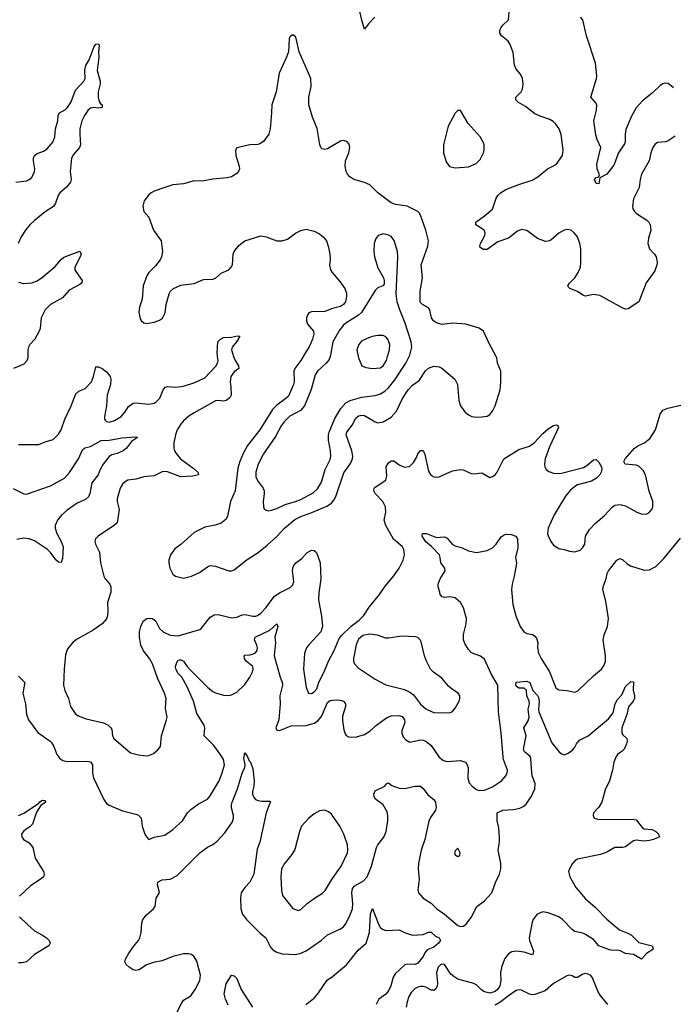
# Model space of a CAD drawing. Header units: inches. Extents: x 1682530 to 1839546, y 640742 to 791647.
# Tile 112 of 256: x 1734918 to 1739829, y 655131 to 662531. Entities that reach past the tile are written whole.
import ezdxf

# ---------------------------------------------------------------- set-up
doc = ezdxf.new("R2010")
doc.units = ezdxf.units.IN
doc.header["$MEASUREMENT"] = 0
doc.layers.add('B7635', color=7, linetype='Continuous')
doc.layers.add('B7636', color=7, linetype='Continuous')

msp = doc.modelspace()

# ---------------------------------------------------------------- linework, layer by layer
at = {"layer": 'B7635', "color": 5}
for points, elevation in [([(1734979.8, 660000), (1734979.8, 659990), (1734972.7, 659967.3), (1734950, 659943.4), (1734872.7, 659910)], 780), ([(1734910, 659338.4), (1735062, 659338), (1735110, 659359.3), (1735170, 659377.1), (1735210, 659415.8), (1735230, 659448.2), (1735257.4, 659530), (1735304.2, 659630), (1735339.8, 659720.2), (1735361.8, 659738.2), (1735410, 659758.6), (1735457.1, 659810), (1735473.3, 659850), (1735490, 659922), (1735510, 659923.1), (1735538.7, 659910), (1735570, 659885.3), (1735598.5, 659850), (1735602.2, 659830), (1735600.6, 659790), (1735576.5, 659710), (1735570.4, 659630), (1735554.4, 659550), (1735554.9, 659530), (1735560.9, 659520.9), (1735570.4, 659510.4), (1735590, 659506.3), (1735630, 659518.3), (1735680.7, 659550), (1735710, 659583), (1735736.2, 659623.8), (1735770, 659648.7), (1735790, 659651.7), (1735890, 659642.2), (1735929.8, 659650.2), (1735942.4, 659657.6), (1735972.3, 659687.7), (1735996.5, 659750), (1736010.6, 659769.4), (1736030, 659775.5), (1736090.1, 659770.1), (1736150, 659775.8), (1736235.6, 659804.4), (1736310, 659839.2), (1736393.1, 659926.9), (1736405.7, 659950), (1736409.7, 659970.3), (1736405.5, 660000)], 780), ([(1736525.8, 660000), (1736533.9, 659973.9), (1736563.7, 659930), (1736566, 659910), (1736530, 659885.1), (1736505.5, 659850), (1736498.7, 659810), (1736505.2, 659770), (1736507.1, 659710), (1736496.9, 659690), (1736470, 659669.1), (1736450, 659663.2), (1736410, 659669.8), (1736390, 659665.8), (1736230, 659576.8), (1736190, 659550.7), (1736150, 659517.1), (1736126.2, 659490), (1736101.3, 659450), (1736088.6, 659410), (1736077.8, 659350), (1736076.5, 659310), (1736082.7, 659290), (1736092.9, 659270), (1736126.3, 659230), (1736230, 659155.3), (1736255.8, 659130), (1736260.7, 659110), (1736219.9, 659100.1), (1736130, 659096.5), (1736030, 659133.8), (1736010, 659136.2), (1735990, 659132.2), (1735930, 659104.3), (1735850, 659095.4), (1735790, 659079.1), (1735730, 659069.6), (1735710, 659058.7), (1735690, 659039.6), (1735673.4, 659010), (1735652, 658930), (1735652, 658910), (1735664.9, 658850), (1735650.2, 658750), (1735630, 658732.1), (1735507.7, 658650), (1735487.7, 658630), (1735483, 658610), (1735488, 658590), (1735517, 658530), (1735525.8, 658450), (1735550.4, 658350), (1735560.4, 658330), (1735594.9, 658290), (1735603.8, 658270), (1735602.4, 658230), (1735578.4, 658150), (1735581.6, 658090), (1735578, 658050), (1735570, 658029.2), (1735537.3, 657990), (1735470, 657942.9), (1735346, 657874), (1735317.3, 657850), (1735278, 657802), (1735262, 657758), (1735251.4, 657650), (1735248.8, 657530), (1735257.6, 657490), (1735286.4, 657430), (1735299.3, 657370), (1735335.8, 657315.8), (1735358.9, 657298.9), (1735416.7, 657276.7), (1735547, 657247), (1735582, 657230), (1735603, 657210), (1735610, 657196), (1735615.5, 657150), (1735624.9, 657130), (1735750, 657020.7), (1735810, 657005.5), (1735870, 656999.3), (1735890, 657001.6), (1735923.9, 657016.1), (1735955.9, 657044.1), (1735976, 657070), (1735984.7, 657150), (1736022.4, 657270), (1736026, 657290), (1736014.9, 657354.9), (1736018.4, 657430), (1736006.3, 657470), (1735956.4, 657576.4), (1735915.9, 657690), (1735893.3, 657730), (1735848.2, 657788.2), (1735829.3, 657829.3), (1735817.6, 657890), (1735818.6, 657930), (1735828.3, 657971.7), (1735847.4, 658010), (1735874, 658030), (1735890, 658034.2), (1735915.3, 658030), (1735940.2, 658010), (1735970, 657954.9), (1735997.6, 657930), (1736050, 657906.4), (1736110, 657900.7), (1736271.8, 657948.2), (1736283.1, 657956.9), (1736350, 658042), (1736380.6, 658059.4), (1736410, 658060.2), (1736510, 658036.6), (1736550, 658041.1), (1736590, 658058.8), (1736610, 658061.8), (1736671.4, 658048.6), (1736690, 658047.8), (1736706.4, 658053.6), (1736730, 658070.2), (1736767, 658110), (1736830, 658196.5), (1736870, 658223.5), (1736950, 658264.7), (1736970, 658283.1), (1736978.4, 658310), (1736968.7, 658390), (1736969.8, 658410), (1736977.8, 658430), (1736992.6, 658450), (1737037.9, 658482.1), (1737074.8, 658525.2), (1737110, 658544.2), (1737130, 658543.1), (1737147.9, 658527.9), (1737176.1, 658450), (1737181.6, 658330), (1737164.9, 658224.9), (1737163.1, 658170), (1737187.2, 658047.2), (1737194.4, 657970), (1737181.6, 657930), (1737089.1, 657830), (1737074.4, 657810), (1737057.2, 657770), (1737050.2, 657650.3), (1737070, 657512), (1737088.2, 657470), (1737110, 657466.4), (1737130, 657479.3), (1737150, 657503), (1737166.5, 657553.5), (1737207.3, 657630), (1737239.1, 657710), (1737281.7, 657790), (1737319.7, 657880.3), (1737336.9, 657903.1), (1737410, 657973.4), (1737470, 658018), (1737500.7, 658050), (1737544.2, 658115.8), (1737622.4, 658210), (1737665.4, 658274.6), (1737730, 658350.3), (1737769.8, 658410), (1737800.3, 658470), (1737809.8, 658510), (1737805.3, 658550), (1737794.5, 658570), (1737728.1, 658628.1), (1737669.9, 658730), (1737657.9, 658770), (1737670.7, 658830), (1737667.2, 658870), (1737646, 658910), (1737588.8, 658970), (1737578.5, 658990), (1737581.7, 659010), (1737590, 659017.8), (1737669.8, 659070.2), (1737678, 659102), (1737672.4, 659170), (1737690, 659199.6), (1737702.6, 659210), (1737710, 659215.5), (1737730, 659215.2), (1737770, 659186), (1737810, 659168.9), (1737846.4, 659173.6), (1737877.2, 659202.8), (1737899.8, 659240.2), (1737910, 659267.3), (1737930, 659292.7), (1737950, 659294), (1737962.5, 659262.5), (1737990, 659139.1), (1738008.5, 659108.5), (1738030, 659094.9), (1738050, 659091.8), (1738070, 659096.5), (1738170, 659141.7), (1738230, 659151.8), (1738250, 659148.2), (1738310, 659121.6), (1738330, 659118.4), (1738390, 659124.9), (1738450, 659090.8), (1738470, 659097.3), (1738490, 659110.7), (1738506.6, 659130), (1738557.2, 659230), (1738670, 659300.4), (1738750, 659324.9), (1738785.8, 659354.2), (1738850, 659421.6), (1738890, 659456.3), (1738930, 659480.7), (1738950, 659486), (1738962, 659482), (1738966, 659470), (1738953, 659433), (1738900.1, 659319.9), (1738866.5, 659230), (1738860.7, 659190), (1738863.2, 659170), (1738873.7, 659150), (1738895.1, 659135.1), (1738930, 659122.7), (1738950, 659119.4), (1738990, 659124), (1739153.5, 659166.5), (1739179.6, 659180.4), (1739230, 659222.8), (1739250, 659226), (1739270, 659206), (1739290.5, 659170), (1739292.7, 659150), (1739288.2, 659130), (1739278, 659110), (1739253.5, 659086.5), (1739215.8, 659064.2), (1739110, 659035), (1739090, 659023.5), (1739051.3, 658990), (1739020.2, 658950), (1738933.4, 658810), (1738888.9, 658710), (1738884.9, 658670), (1738890, 658651.3), (1738910, 658610.8), (1738930, 658583), (1738970, 658555.8), (1739010, 658550.4), (1739050, 658535.8), (1739090, 658532.7), (1739130, 658545.5), (1739150, 658564), (1739164.7, 658590), (1739169.7, 658650), (1739199.6, 658700.4), (1739248, 658750), (1739310, 658802), (1739370, 658868.7), (1739390, 658881.7), (1739430, 658887.4), (1739470, 658878), (1739554.8, 658830), (1739595.6, 658815.6), (1739630, 658818.4), (1739650, 658830.5), (1739667.3, 658850), (1739676.9, 658870), (1739674.7, 658910), (1739648.1, 658988.1), (1739619.7, 659110), (1739603.6, 659143.6), (1739570, 659175.4), (1739550, 659182.6), (1739468, 659190), (1739457.2, 659210), (1739466.6, 659230), (1739538.7, 659310), (1739567, 659330), (1739612, 659350), (1739654.6, 659385.4), (1739695.1, 659450), (1739730, 659566), (1739750, 659595.5), (1739788.1, 659611.9), (1739895.9, 659635.9)], 780), ([(1737049.3, 660000), (1737031.4, 659970), (1736986.2, 659910), (1736979.3, 659890), (1736979.5, 659810), (1736975.3, 659790), (1736937, 659703), (1736917, 659683), (1736850, 659635.3), (1736817.7, 659602.3), (1736722.2, 659450), (1736630.2, 659330), (1736597.4, 659270), (1736571.6, 659210), (1736558.5, 659161.5), (1736537.4, 658990), (1736501.9, 658910), (1736479.8, 658800.2), (1736470, 658777.6), (1736431.6, 658748.4), (1736386.8, 658733.2), (1736310, 658716.2), (1736230, 658676), (1736130, 658587.8), (1736084.8, 658555.2), (1736050.4, 658510), (1736038.7, 658470), (1736038, 658450), (1736046, 658410), (1736070, 658364.9), (1736090, 658349), (1736150, 658335), (1736210, 658348.7), (1736270, 658375.8), (1736330, 658419.4), (1736350, 658428), (1736390, 658425.3), (1736490, 658390.2), (1736510, 658389), (1736530, 658396), (1736626.6, 658473.4), (1736710, 658527.1), (1736779.1, 658580.9), (1736851.7, 658648.3), (1736908.9, 658710), (1736985.7, 658774.3), (1737030, 658798.1), (1737112.8, 658827.2), (1737225, 658875), (1737261.7, 658898.3), (1737279.9, 658920.1), (1737293.5, 658946.5), (1737355, 659125), (1737403.2, 659196.8), (1737418.6, 659230), (1737420.6, 659250), (1737413.7, 659290), (1737371.4, 659410), (1737377, 659430), (1737417.4, 659482.6), (1737444.3, 659535.7), (1737465.3, 659554.7), (1737490, 659560.1), (1737510, 659555.3), (1737590, 659507.7), (1737610, 659502.3), (1737650, 659509.2), (1737710, 659543.2), (1737750, 659588.9), (1737795.7, 659684.3), (1737836.8, 659750), (1737870, 659784.7), (1737919.7, 659820.3), (1737968.2, 659891.8), (1737990, 659911.3), (1738030, 659926.2), (1738070, 659922.8), (1738091, 659911), (1738189.2, 659829.2), (1738209.1, 659789.1), (1738216.9, 659670), (1738229.3, 659629.3), (1738262.8, 659582.8), (1738290, 659561.5), (1738314.8, 659550), (1738350, 659543.9), (1738390, 659545.5), (1738430, 659551.6), (1738450, 659563.6), (1738472, 659590), (1738490.9, 659630), (1738527.4, 659750), (1738534.5, 659810), (1738534, 659890), (1738509.7, 659950), (1738504.2, 659990), (1738498.7, 660000)], 820), ([(1737250.8, 660000), (1737242.7, 659977.3), (1737220.3, 659950), (1737156.5, 659890), (1737137.6, 659862.4), (1737107.5, 659752.5), (1737058.5, 659630), (1737027.1, 659592.9), (1736949.2, 659550.8), (1736904.6, 659510), (1736882.3, 659477.7), (1736840.7, 659399.3), (1736750, 659268.3), (1736711.1, 659190), (1736693.2, 659130), (1736693.4, 659093.4), (1736710, 659059.3), (1736747.2, 659010), (1736754.3, 658990), (1736756, 658970), (1736748.5, 658908.5), (1736750.7, 658870), (1736756.3, 658856.3), (1736770, 658844), (1736790, 658840.5), (1736810, 658844.4), (1736850, 658856.9), (1736912, 658888), (1736990, 658909.4), (1737030, 658926.3), (1737123.5, 658976.5), (1737155.8, 659004.2), (1737185.2, 659054.8), (1737213.4, 659150), (1737250, 659226.7), (1737256.5, 659250), (1737253.8, 659290), (1737237.7, 659370), (1737239, 659410), (1737244.4, 659430), (1737286.3, 659533.7), (1737331.6, 659610), (1737368.4, 659651.6), (1737401.6, 659670), (1737490, 659694.2), (1737590, 659705.8), (1737630, 659719.7), (1737660.8, 659739.2), (1737690, 659765.4), (1737736.2, 659823.8), (1737819.8, 659950), (1737844.8, 660000)], 840), ([(1737462.5, 660000), (1737464.6, 659990), (1737490, 659930.7), (1737518, 659918), (1737570, 659910.3), (1737630, 659914), (1737650, 659928.5), (1737673.5, 659970), (1737682.2, 660000)], 860), ([(1734870, 659007.8), (1734950, 658967.2), (1734970, 658964.2), (1735150, 659027.5), (1735254.7, 659085.3), (1735292.1, 659127.9), (1735360.3, 659230), (1735390, 659299.3), (1735407.4, 659312.6), (1735450, 659323.8), (1735530, 659368.1), (1735590, 659371.9), (1735689, 659389), (1735790, 659395.5), (1735804.7, 659390), (1735758.7, 659361.3), (1735721.6, 659310), (1735694.9, 659290), (1735650.8, 659270), (1735610, 659261.3), (1735590, 659249.5), (1735546, 659190), (1735523.8, 659150), (1735508.2, 659110), (1735461.1, 659050), (1735446.7, 658970), (1735435.6, 658944.4), (1735413.9, 658926.1), (1735350, 658898.7), (1735276, 658844), (1735233.2, 658806.8), (1735202.7, 658770), (1735184.9, 658730), (1735185.2, 658710), (1735198.6, 658670), (1735231.3, 658610), (1735245.2, 658570), (1735239.1, 658480.9), (1735230, 658452.7), (1735210, 658455.1), (1735190, 658471.3), (1735150, 658526.3), (1735128.2, 658548.2), (1735030, 658614.3), (1734989.7, 658629.7), (1734946, 658634), (1734896.1, 658623.9)], 760), ([(1734910, 657598), (1734957.1, 657550), (1734941, 657470), (1734961.3, 657390), (1734970.2, 657310), (1734984.6, 657270), (1735054, 657174), (1735147.7, 657110), (1735158.4, 657098.4), (1735174.9, 657070), (1735196.5, 657010), (1735218.8, 656978.8), (1735242.8, 656962.8), (1735275.5, 656955.5), (1735430, 656958.6), (1735450, 656954.3), (1735466.5, 656930), (1735466.7, 656870), (1735474.2, 656834.2), (1735549.5, 656669.5), (1735570, 656641.1), (1735590, 656627.4), (1735690, 656586.4), (1735790, 656561.6), (1735811.8, 656551.8), (1735830.4, 656530), (1735838, 656470), (1735859.1, 656410), (1735870, 656391), (1735890, 656371), (1735930, 656386.8), (1736010, 656402), (1736070, 656444.2), (1736140.5, 656510), (1736178.3, 656570), (1736203.5, 656596.5), (1736262.4, 656637.6), (1736330, 656674), (1736350, 656699.1), (1736417.1, 656810), (1736440.7, 656870), (1736456.5, 656930), (1736449.8, 656970), (1736430, 657004.4), (1736376.9, 657076.9), (1736303.6, 657150), (1736309.8, 657210), (1736303.5, 657230), (1736250, 657316), (1736224.5, 657410), (1736177.5, 657517.5), (1736136.9, 657590), (1736110, 657618), (1736090.9, 657650), (1736088.9, 657671.1), (1736098.7, 657701.3), (1736110, 657718), (1736120.1, 657719.9), (1736130, 657721.3), (1736150, 657710.4), (1736176, 657670), (1736201.7, 657641.7), (1736330, 657516), (1736370, 657482.6), (1736390, 657472), (1736450, 657454.9), (1736490, 657453), (1736510, 657458.4), (1736550, 657477.1), (1736610, 657534.4), (1736648.2, 657590), (1736667.8, 657630), (1736671.8, 657650), (1736669.6, 657670), (1736621, 657710), (1736607, 657730), (1736606.3, 657750), (1736610, 657754.4), (1736650, 657758.5), (1736674.2, 657765.8), (1736690, 657774), (1736702.6, 657790), (1736705.1, 657810), (1736700.3, 657830), (1736682.7, 657870), (1736686.6, 657890), (1736797.5, 657942.5), (1736850.3, 657990.3), (1736858.7, 657970), (1736834.3, 657890), (1736839.6, 657850), (1736831.3, 657750), (1736876.3, 657590), (1736891.3, 657551.3), (1736893.6, 657530), (1736874, 657450), (1736875.5, 657390), (1736864.6, 657270), (1736842, 657210), (1736850, 657191.3), (1736870, 657188), (1736957, 657223), (1737070, 657226.4), (1737130, 657245), (1737157.5, 657262.5), (1737185.9, 657294.1), (1737230, 657398.7), (1737250, 657413.7), (1737270, 657417.6), (1737310, 657419.5), (1737335.6, 657415.6), (1737351, 657410), (1737367.3, 657390), (1737367.7, 657370), (1737344.2, 657295.8), (1737343.7, 657263.7), (1737354.3, 657194.3), (1737363.4, 657163.4), (1737370.4, 657150.4), (1737390, 657141.6), (1737410, 657138.7), (1737450, 657142.8), (1737510, 657158.3), (1737550, 657184.2), (1737600.5, 657230), (1737675.3, 657284.7), (1737710, 657299.1), (1737770, 657302.8), (1737793.2, 657293.2), (1737810.2, 657270), (1737811.1, 657248.9), (1737790.3, 657190), (1737790.3, 657170), (1737800.8, 657140.8), (1737819.2, 657119.2), (1737850, 657101.6), (1737930, 657118), (1737950, 657117.6), (1737970, 657110.2), (1738010, 657077.2), (1738070, 656987.8), (1738102.9, 656962.9), (1738130, 656956.9), (1738230, 656962.8), (1738268, 656950), (1738281.7, 656930), (1738287.6, 656910), (1738284.4, 656830), (1738295.2, 656795.2), (1738317.3, 656770), (1738350, 656746.7), (1738370, 656739.5), (1738410, 656741.8), (1738470, 656765.5), (1738537.6, 656810), (1738572.1, 656847.9), (1738582.4, 656870), (1738583.5, 656890), (1738553.8, 656970), (1738550.7, 656990.7), (1738536.7, 657170), (1738515.1, 657330), (1738509.8, 657530), (1738462.2, 657610), (1738410, 657724.7), (1738377, 657750), (1738330, 657764.4), (1738310, 657775.1), (1738290, 657797.6), (1738262.8, 657842.8), (1738253.8, 657870), (1738252.7, 657910), (1738273.5, 657990), (1738276, 658030), (1738254.3, 658110), (1738231.2, 658150), (1738190, 658186), (1738150, 658194.3), (1738109.7, 658189.6), (1738092.5, 658192.5), (1738077.2, 658210), (1738076, 658230), (1738062.7, 658270), (1738063.7, 658290), (1738078, 658330), (1738116, 658390), (1738111.8, 658410), (1738083.6, 658450), (1738078.7, 658490), (1738071.5, 658510), (1738012.8, 658572.8), (1737970, 658608.3), (1737943.5, 658650), (1737944, 658670), (1737976, 658670), (1738050, 658639.5), (1738110, 658645.3), (1738130, 658635.5), (1738167, 658590), (1738190, 658576.9), (1738242.3, 658562.3), (1738290, 658540.5), (1738350, 658528), (1738430, 658542.4), (1738470, 658562.6), (1738498.3, 658590), (1738536.5, 658643.5), (1738559.8, 658660.3), (1738575.2, 658664.8), (1738610, 658663.2), (1738646.7, 658650), (1738659.6, 658630), (1738661.3, 658561.3), (1738643.1, 658490), (1738650.3, 658450), (1738648.7, 658430), (1738634.3, 658350), (1738617.6, 658290), (1738613.2, 658250), (1738624.5, 658135.5), (1738645.4, 658050), (1738679.7, 657970), (1738706, 657930), (1738730, 657918), (1738770.4, 657910), (1738790, 657898.3), (1738802.7, 657882.7), (1738812.2, 657850), (1738809.3, 657810), (1738816.5, 657770), (1738836.5, 657730), (1738900.2, 657630), (1738946.7, 657510), (1738970, 657495.6), (1739030, 657490.3), (1739090, 657476.3), (1739113.3, 657486.7), (1739230, 657600.7), (1739290, 657650.5), (1739310, 657680.7), (1739319.8, 657710), (1739319.8, 657750), (1739301.4, 657870), (1739310.7, 657909.3), (1739334.8, 657970), (1739343.5, 658030), (1739322, 658162), (1739300.5, 658250), (1739304.6, 658275.4), (1739325.6, 658330), (1739331.7, 658368.3), (1739343.7, 658390), (1739406, 658470), (1739430, 658482.8), (1739450, 658470.8), (1739481.7, 658441.7), (1739507, 658427), (1739610, 658394.4), (1739650, 658396.4), (1739697.4, 658422.6), (1739757.4, 658482.6), (1739884.4, 658635.6)], 760), ([(1736079.8, 655030), (1736136.8, 655143.2), (1736150, 655163), (1736204.1, 655195.9), (1736236.3, 655243.7), (1736271, 655310), (1736276.5, 655350), (1736250, 655454.5), (1736230, 655487.6), (1736210, 655504.7), (1736190, 655511.1), (1736150, 655510.9), (1736068.6, 655491.4), (1735990, 655457.4), (1735932.3, 655447.7), (1735871.9, 655428.1), (1735817.3, 655390), (1735790, 655384.7), (1735769.8, 655389.7), (1735741.2, 655410), (1735719, 655430), (1735709.3, 655450), (1735712.7, 655470), (1735735.1, 655510), (1735773.9, 655566.1), (1735811.8, 655610), (1735820.7, 655630), (1735831.8, 655670), (1735835.3, 655744.7), (1735843.6, 655770), (1735870, 655804.9), (1735922.7, 655850), (1735935.1, 655870), (1735944, 655930), (1735968.9, 655971.1), (1735952.7, 656030), (1735957.2, 656050), (1735990, 656067.7), (1736050, 656070.7), (1736101, 656099), (1736272.3, 656270), (1736330, 656313), (1736370, 656333), (1736403.3, 656356.7), (1736460.1, 656419.9), (1736516.9, 656503.1), (1736525.8, 656530), (1736525.5, 656550), (1736510, 656609.2), (1736510, 656631), (1736513.8, 656650), (1736554.2, 656750), (1736589.7, 656869.7), (1736609.8, 656910), (1736613.8, 656933.8), (1736602.5, 656977.5), (1736610, 657022), (1736630, 656992), (1736642.3, 656962.3), (1736653.4, 656950), (1736670, 656902), (1736679.5, 656810), (1736678.4, 656770), (1736667.7, 656730), (1736668, 656710), (1736674.8, 656690), (1736690.5, 656670.5), (1736710, 656662), (1736737.5, 656657.5), (1736798, 656658), (1736804.7, 656650), (1736797.3, 656642.7), (1736770.5, 656570), (1736721.6, 656350), (1736703.8, 656296.2), (1736676.9, 656110), (1736647, 656050), (1736609.1, 656010), (1736582.3, 655970), (1736576.5, 655930), (1736581.1, 655850), (1736592.7, 655810), (1736623.7, 655770), (1736725.9, 655665.9), (1736767.4, 655630), (1736802, 655562), (1736821, 655541), (1736850, 655523.6), (1736890, 655511.8), (1736990, 655505.7), (1737030, 655515.3), (1737070, 655534.3), (1737187.2, 655612.9), (1737230, 655652.9), (1737323.3, 655696.7), (1737347.8, 655712.2), (1737367.2, 655732.8), (1737394.5, 655785.5), (1737419.2, 655850), (1737421.6, 655890), (1737412.8, 655970), (1737418.1, 656001.9), (1737437.8, 656022.2), (1737501.7, 656058.3), (1737528.2, 656090), (1737562.4, 656170), (1737598.3, 656310), (1737609, 656331), (1737653.3, 656386.7), (1737671.9, 656430), (1737684.5, 656510), (1737684.6, 656550), (1737678.6, 656578.6), (1737650, 656631.2), (1737592.2, 656672.2), (1737582, 656690), (1737579.7, 656710), (1737590, 656736.3), (1737662, 656770), (1737678, 656790), (1737690, 656796), (1737714.9, 656774.9), (1737770, 656754.9), (1737810, 656753.4), (1737890.5, 656770.5), (1737930, 656770.5), (1737950, 656753.4), (1737985.9, 656705.8), (1738030.3, 656670.3), (1738042, 656650), (1738046.7, 656610), (1738042, 656590), (1738005.1, 656534.9), (1737993.3, 656506.7), (1737961.8, 656370), (1737936.2, 656290), (1737915, 656190), (1737911.5, 656150), (1737918.9, 656070), (1737908.9, 655990), (1737915.6, 655970), (1737950.3, 655930), (1738010, 655890.3), (1738053.1, 655850), (1738110.1, 655810.1), (1738210, 655724), (1738230, 655715.3), (1738250, 655718.3), (1738270, 655731.8), (1738310, 655782.6), (1738353.2, 655866.8), (1738409.8, 655910.2), (1738465.1, 655970), (1738493.8, 656046.2), (1738524.2, 656110), (1738532.7, 656150), (1738533.8, 656190), (1738513, 656290), (1738523, 656350), (1738523.3, 656383.3), (1738518.7, 656458.7), (1738507, 656510), (1738505.2, 656570), (1738548.7, 656590), (1738630, 656595), (1738675.5, 656604.5), (1738702.3, 656617.8), (1738723.5, 656636.5), (1738765, 656695), (1738788.9, 656751.1), (1738790.8, 656790), (1738768.7, 656848.7), (1738765.3, 656870), (1738759.3, 656979.3), (1738753.4, 656993.4), (1738710.8, 657030), (1738703.2, 657050), (1738724.4, 657150), (1738706, 657210), (1738738.7, 657261.3), (1738747.4, 657290), (1738739.8, 657350), (1738748.2, 657390), (1738746.3, 657410), (1738729.7, 657450), (1738726.6, 657490), (1738710, 657506.6), (1738670, 657508), (1738650, 657521.2), (1738646.3, 657530), (1738650, 657551.3), (1738730, 657560.4), (1738750.3, 657550), (1738774, 657490), (1738810, 657451.4), (1738816.7, 657436.7), (1738820.9, 657410), (1738815.6, 657350), (1738819.2, 657330), (1738917.1, 657097.1), (1738970, 657030.8), (1738990, 657014.8), (1739010, 657006.8), (1739040.1, 657019.9), (1739074.9, 657045.1), (1739090, 657064), (1739101.3, 657090), (1739124, 657116), (1739189.5, 657150), (1739343.5, 657276.5), (1739377.4, 657322.6), (1739393.3, 657390), (1739410, 657421.3), (1739442.7, 657457.3), (1739470, 657520.7), (1739510, 657558), (1739530, 657554), (1739527.7, 657492.3), (1739538, 657450), (1739537.4, 657430), (1739528.4, 657410), (1739492.5, 657367.5), (1739480.2, 657310), (1739443.6, 657210), (1739442, 657170), (1739450, 657156.3), (1739479.1, 657130), (1739482, 657110), (1739478, 657090), (1739460.7, 657050), (1739446.2, 657033.8), (1739410.3, 657009.7), (1739397.1, 656990), (1739382.4, 656950), (1739372.2, 656890), (1739350.3, 656810), (1739317, 656743), (1739293.7, 656650), (1739270, 656612.3), (1739230.8, 656570), (1739226.8, 656550), (1739236, 656530), (1739270, 656519.5), (1739523.4, 656523.4), (1739550, 656518.4), (1739598.3, 656458.3), (1739610.3, 656450.3), (1739670, 656446.4), (1739697.3, 656430), (1739718.8, 656410), (1739726, 656390), (1739681, 656370), (1739650, 656362.2), (1739610, 656358), (1739550, 656365.3), (1739530, 656360.4), (1739470, 656315.1), (1739450, 656309.7), (1739390, 656309.6), (1739330, 656275.6), (1739282, 656258), (1739110, 656221.8), (1739090.3, 656210), (1739072.9, 656190), (1739048.8, 656150), (1739042.6, 656130), (1739053.1, 656090), (1739096.5, 656010), (1739170, 655923.1), (1739242.4, 655862.4), (1739330, 655770.3), (1739425.7, 655690), (1739486.8, 655666.8), (1739516.4, 655650), (1739570, 655597), (1739670.3, 655570.3), (1739678.8, 655550), (1739675.5, 655544.5), (1739627.6, 655512.4), (1739590, 655469.6), (1739530, 655505.4), (1739470, 655513.7), (1739430, 655534.3), (1739410, 655538.7), (1739370, 655535.6), (1739350, 655539.6), (1739270, 655571.6), (1739230, 655618), (1739170, 655655.4), (1739150, 655665.4), (1739090, 655678.3), (1739070, 655693), (1738996.9, 655770), (1738970, 655789.7), (1738890, 655819.7), (1738850, 655825.4), (1738806.7, 655810), (1738775.8, 655770), (1738768.4, 655750), (1738745.7, 655630), (1738748.8, 655610), (1738778.4, 655530), (1738774.6, 655505.4), (1738770, 655502.7), (1738710, 655523.9), (1738650.2, 655529.8), (1738615.1, 655524.9), (1738590, 655509.6), (1738564, 655476), (1738541.1, 655418.9), (1738531, 655370), (1738534, 655310), (1738526.2, 655270), (1738510, 655244.8), (1738490, 655226.8), (1738450, 655215.4), (1738410, 655224.5), (1738390, 655238.2), (1738354.2, 655274.2), (1738330, 655288.1), (1738210, 655319.8), (1738179.3, 655339.3), (1738159, 655359), (1738110, 655429.7), (1738090, 655433.1), (1738083.8, 655430), (1738063.6, 655410), (1738050.2, 655370), (1738057, 655290), (1738055.8, 655270), (1738047.7, 655250), (1738030, 655236.2), (1738023.4, 655236.6), (1738010, 655237.6), (1737970, 655259.7), (1737950, 655265.4), (1737930, 655266), (1737910, 655259.8), (1737890, 655249.7), (1737861, 655219.1), (1737843.5, 655190), (1737829.3, 655150), (1737822.6, 655110)], 740), ([(1734910.7, 656550.7), (1734950, 656569), (1735059.5, 656640.5), (1735070, 656654), (1735090, 656666.8), (1735110, 656662), (1735113, 656650), (1735075.8, 656624.2), (1735045.1, 656574.9), (1735014.7, 656485.3), (1734995.3, 656464.7), (1734950, 656435.4), (1734932.4, 656410), (1734934.4, 656390), (1734948, 656370), (1734990, 656344), (1735017.3, 656310), (1735034.9, 656230), (1735098.3, 656130), (1735103.1, 656110), (1735100.3, 656099.7), (1735097.1, 656090), (1735072.7, 656070), (1734999.1, 656020.9), (1734916.6, 655943.4)], 740), ([(1737069.6, 655130), (1737130, 655176.4), (1737163.1, 655216.9), (1737228, 655312.1), (1737270, 655340.3), (1737372.8, 655427.2), (1737462.3, 655537.7), (1737522.6, 655590), (1737546.2, 655670), (1737555.1, 655810), (1737570, 655851.3), (1737613.4, 655733.4), (1737630, 655706), (1737650, 655694), (1737670, 655686.8), (1737770, 655690.8), (1737810, 655671), (1737870, 655651.3), (1737950, 655656), (1737990, 655674.8), (1738010, 655673.4), (1738043, 655643), (1738071.3, 655630), (1738081, 655610), (1738064.9, 655590), (1738030, 655561.3), (1737980.3, 655539.7), (1737962.9, 655517.1), (1737950, 655489.6), (1737910, 655441.3), (1737890, 655429.8), (1737830, 655433), (1737812.9, 655427.1), (1737739.5, 655360.5), (1737723.6, 655336.4), (1737707.2, 655270), (1737690, 655232.3), (1737670, 655207), (1737617.3, 655170), (1737596, 655130)], 720), ([(1734916, 655790), (1734976, 655730), (1735030, 655683.1), (1735090, 655651.4), (1735120.4, 655630), (1735139.5, 655610), (1735146.4, 655590), (1735138, 655570), (1735030, 655506.6), (1734968.5, 655451.5), (1734937.1, 655442.9), (1734910, 655442.9)], 740), ([(1736485.7, 655125.7), (1736465.6, 655170), (1736455.6, 655210), (1736470, 655284.7), (1736510, 655351.3), (1736530, 655346), (1736550, 655326), (1736582.7, 655242.8), (1736667, 655110)], 720), ([(1739337.7, 655130), (1739279.6, 655199.6), (1739262.3, 655230), (1739222.4, 655330), (1739210, 655347), (1739190, 655358.7), (1739170, 655363.6), (1739150, 655358.4), (1739110, 655332.3), (1739090, 655332.7), (1739070, 655346), (1739050, 655349.4), (1739030, 655344.5), (1738930, 655288.3), (1738867, 655233), (1738790, 655206), (1738770, 655202.8), (1738750, 655206.6), (1738690, 655238.5), (1738670, 655240.4), (1738650, 655235.3), (1738590, 655195.5), (1738533.6, 655150), (1738490, 655124.4)], 760)]:
    msp.add_lwpolyline(points, dxfattribs=dict(at, elevation=elevation))
for points, elevation in [([(1737550, 657914), (1737496.5, 657903.5), (1737463.4, 657876.6), (1737447.2, 657832.8), (1737426.3, 657730), (1737427.2, 657710), (1737434.4, 657690), (1737461, 657661), (1737590, 657575.8), (1737670, 657532.4), (1737810, 657497.3), (1737850, 657478.3), (1737876.3, 657456.3), (1737930, 657386.3), (1737970, 657351.7), (1737990, 657340.9), (1738030, 657323.6), (1738150, 657322.8), (1738170, 657331), (1738190, 657358), (1738219.3, 657410), (1738226, 657430), (1738226, 657450), (1738212.7, 657470), (1738170, 657496.2), (1738141.6, 657521.6), (1738090, 657581.3), (1738026.7, 657626.7), (1738005.6, 657650), (1737975.1, 657710), (1737960.5, 657750), (1737934.6, 657854.6), (1737927, 657870), (1737910, 657887), (1737890, 657893), (1737790, 657898), (1737690, 657882.4), (1737670, 657883.6), (1737605.9, 657905.9)], 780), ([(1737210, 656589.6), (1737170, 656585.1), (1737130, 656563.1), (1737090.3, 656530), (1737037, 656470), (1737020.3, 656430), (1736984.7, 656295.3), (1736962, 656258), (1736908.9, 656190), (1736886.3, 656150), (1736880.3, 656090), (1736886.6, 655986.6), (1736894, 655950), (1736970.7, 655850.7), (1737010, 655836), (1737030, 655842.8), (1737079.3, 655890), (1737132.7, 655930), (1737193.1, 655966.9), (1737214.3, 655985.7), (1737262.6, 656070), (1737333.3, 656170), (1737381.1, 656270), (1737384.7, 656290), (1737381.6, 656330), (1737355.1, 656410), (1737325.1, 656470), (1737260.1, 656560.1), (1737237.7, 656577.7)], 760), ([(1738210, 656306), (1738190, 656286), (1738186, 656270), (1738190, 656254), (1738210, 656242), (1738226, 656250), (1738228, 656270)], 760)]:
    msp.add_lwpolyline(points, close=True, dxfattribs=dict(at, elevation=elevation))
at = {"layer": 'B7636', "color": 5}
for points, elevation in [([(1737586.7, 662550), (1737540.2, 662499.8), (1737510, 662459), (1737488.6, 662528.6), (1737466.3, 662626.3)], 780), ([(1739844, 661656), (1739790, 661619.6), (1739770, 661614), (1739710, 661609.3), (1739690, 661592.7), (1739675.5, 661570), (1739661.3, 661530), (1739648.7, 661470), (1739590, 661369), (1739580.3, 661330), (1739574, 661270), (1739530, 661185.2), (1739521.7, 661130), (1739525.7, 661110), (1739537.1, 661090), (1739553.8, 661073.8), (1739630, 661024.9), (1739646.4, 661010), (1739656.5, 660990), (1739660.9, 660950), (1739642.7, 660890), (1739637.7, 660850), (1739650.2, 660810.2), (1739688, 660770), (1739700.4, 660750), (1739707.2, 660710), (1739705.2, 660690), (1739690, 660644.2), (1739625.5, 660554.5), (1739570.8, 660410), (1739490, 660357.2), (1739470, 660356), (1739450, 660362.7), (1739278, 660458), (1739230, 660466.6), (1739170, 660453.2), (1739150, 660461.2), (1739109.6, 660489.6), (1739053.2, 660510), (1739041.2, 660521.2), (1739036, 660530), (1739049.3, 660550), (1739089.8, 660590.2), (1739115.1, 660630), (1739131, 660670), (1739135.3, 660710), (1739134, 660810), (1739127.3, 660850), (1739110, 660898), (1739085.1, 660930), (1739062.7, 660950), (1739034.8, 660954.7), (1739010, 660948.5), (1738970, 660926.2), (1738910, 660875.4), (1738890, 660865.7), (1738870, 660865.1), (1738810, 660887.3), (1738730, 660945.7), (1738690, 660954.5), (1738658, 660942), (1738590, 660889.7), (1738510, 660861.7), (1738430, 660802.9), (1738403.9, 660803.9), (1738379.3, 660819.3), (1738376.2, 660830), (1738381.1, 660850), (1738413, 660910), (1738415.6, 660930), (1738409.2, 660950), (1738346, 660990), (1738345.2, 661010), (1738410, 661055.8), (1738470, 661107.7), (1738499.6, 661190), (1738512, 661210), (1738530, 661230.4), (1738570, 661255.3), (1738670, 661292.9), (1738770, 661323.9), (1738810.6, 661349.4), (1738884.2, 661410), (1738950, 661443.7), (1738996.9, 661510), (1739002.3, 661550), (1738987.7, 661667.7), (1738971.1, 661710), (1738947, 661747), (1738926.8, 661766.8), (1738902.2, 661782.2), (1738830, 661805.3), (1738790, 661824.5), (1738718.3, 661878.3), (1738667.1, 661910), (1738647.4, 661930), (1738646.6, 661950), (1738686.3, 661990), (1738695.4, 662010), (1738701.3, 662050), (1738696.3, 662090), (1738680.9, 662120.9), (1738650, 662159.6), (1738636.4, 662190), (1738625, 662285), (1738601.5, 662350), (1738588.3, 662370), (1738539.8, 662410), (1738527, 662430), (1738525.3, 662450), (1738532.7, 662470), (1738547.7, 662490), (1738592.3, 662530), (1738595.3, 662590)], 780), ([(1739830, 662019.6), (1739790, 662051.2), (1739770, 662054), (1739750, 662048.6), (1739730, 662036), (1739670, 661979.2), (1739598.3, 661921.7), (1739550.1, 661869.9), (1739514.5, 661805.5), (1739473.8, 661706.2), (1739466.9, 661670), (1739467.7, 661612.2), (1739463, 661597), (1739418.6, 661530), (1739382.6, 661437.4), (1739330.2, 661369.8), (1739278, 661342), (1739270, 661298), (1739250, 661299), (1739237.2, 661330), (1739250, 661346), (1739268.9, 661351.1), (1739274, 661366), (1739258.4, 661410), (1739254.8, 661445.2), (1739283.7, 661570), (1739257, 661630), (1739246.7, 661666.7), (1739231.8, 661770), (1739251.6, 661850), (1739254.5, 661890), (1739246, 661910), (1739209.3, 661950), (1739252.3, 662090), (1739254.5, 662110), (1739245.4, 662205.4), (1739178.4, 662410), (1739149.5, 662530), (1739132.3, 662550)], 760), ([(1738498.7, 660000), (1738442.3, 660102.2), (1738402.7, 660190), (1738370, 660212.3), (1738270, 660242), (1738170, 660249.8), (1738090, 660241.2), (1738050, 660253.8), (1738028.5, 660268.5), (1738012.9, 660290), (1737999.3, 660350), (1737990, 660366.3), (1737945.1, 660390), (1737928.2, 660408.2), (1737927.9, 660492.1), (1737944.1, 660590), (1737934.7, 660690), (1737984.5, 660830), (1737990.9, 660870), (1737970.8, 660950), (1737930, 661061.2), (1737919.5, 661079.5), (1737909.3, 661090), (1737829.8, 661129.8), (1737742.6, 661142.6), (1737710, 661153.8), (1737609.6, 661230), (1737550, 661289.5), (1737508.2, 661308.2), (1737430, 661330.9), (1737398.9, 661350), (1737381, 661370), (1737371, 661390), (1737363.9, 661430), (1737365.7, 661470), (1737392.1, 661530), (1737399.2, 661570), (1737394.7, 661594.7), (1737376.4, 661616.4), (1737350, 661623.5), (1737330, 661618.3), (1737230, 661561.3), (1737210, 661555.1), (1737190, 661559.5), (1737181.6, 661570), (1737173.8, 661593.8), (1737153.3, 661713.3), (1737117.5, 661797.5), (1737090.6, 661890), (1737090.7, 661949.3), (1737108.5, 662030), (1737104.8, 662090), (1737019.5, 662290), (1736996, 662390), (1736990, 662402), (1736970, 662417.2), (1736950, 662404), (1736943, 662390), (1736937.3, 662290), (1736923.8, 662250), (1736867, 662130), (1736844.9, 661990), (1736812.2, 661890), (1736811.6, 661830), (1736801.3, 661710), (1736790.2, 661670), (1736750, 661616.9), (1736722.2, 661597.8), (1736707.5, 661592.5), (1736648.7, 661591.3), (1736550, 661569), (1736540.5, 661550), (1736541.7, 661510), (1736568.7, 661430), (1736570.4, 661410), (1736562.4, 661390), (1736550, 661374.5), (1736510.3, 661349.7), (1736478.2, 661341.8), (1736370, 661332.4), (1736290, 661318.3), (1736230, 661319.2), (1736150, 661298.5), (1736070, 661289.7), (1736009.1, 661270.9), (1735930, 661242.9), (1735907.3, 661230), (1735890, 661215.1), (1735854, 661170), (1735842.8, 661130), (1735850.8, 661090), (1735890, 661047.3), (1735924.9, 660950), (1735981.3, 660870), (1735990.2, 660790), (1735983.8, 660750), (1735973.2, 660726.8), (1735939.7, 660680.3), (1735888, 660630), (1735874.4, 660605.6), (1735846.3, 660530), (1735837.7, 660430), (1735818, 660370), (1735813.5, 660333.5), (1735823.8, 660283.8), (1735830.6, 660270), (1735850, 660253), (1735870, 660248.7), (1735930, 660258.7), (1735968.2, 660271.8), (1735991.1, 660288.9), (1736011, 660329), (1736019.8, 660390), (1736041, 660470), (1736052.4, 660490), (1736074.7, 660510), (1736130, 660536.8), (1736230, 660549.1), (1736300.7, 660579.3), (1736370, 660580.9), (1736390, 660587.4), (1736433.4, 660626.6), (1736490, 660651.7), (1736508.3, 660670), (1736516.2, 660690), (1736522, 660770), (1736528.9, 660790), (1736564.8, 660835.2), (1736610, 660869.1), (1736730, 660906.4), (1736770, 660899.3), (1736850, 660869.4), (1736890, 660868.3), (1736930, 660882.8), (1736990, 660925.8), (1737030, 660947.8), (1737070, 660956.5), (1737130, 660941.7), (1737170, 660922.8), (1737199.5, 660899.5), (1737223.2, 660870), (1737236.9, 660830), (1737248.8, 660771.2), (1737252, 660728), (1737247.1, 660687.1), (1737254, 660650), (1737265.7, 660630), (1737323.8, 660563.8), (1737362.6, 660510), (1737375, 660475), (1737375, 660450), (1737365.8, 660410), (1737352.2, 660390), (1737330, 660376.5), (1737270, 660360.7), (1737210, 660337.7), (1737110, 660336.3), (1737091.8, 660328.2), (1737083.6, 660316.4), (1737073.7, 660290), (1737072.2, 660270), (1737081.8, 660241.8), (1737126.3, 660190), (1737129.2, 660170), (1737118.8, 660130), (1737098.1, 660081.9), (1737049.3, 660000)], 820), ([(1734890, 661310.2), (1734970, 661321.3), (1734990.6, 661329.4), (1735010, 661344.6), (1735030.7, 661390), (1735031.6, 661410), (1735021.6, 661470), (1735022.2, 661490), (1735029.8, 661510), (1735050, 661525), (1735097.6, 661542.4), (1735123.1, 661556.9), (1735166.3, 661610), (1735182.5, 661650), (1735186.5, 661710), (1735205.8, 661770), (1735207.2, 661812.8), (1735218, 661830), (1735263.6, 661856.4), (1735276.9, 661870), (1735305.1, 661914.9), (1735338, 662002), (1735400.8, 662070), (1735410.8, 662090), (1735407.6, 662152.4), (1735414.2, 662185.8), (1735441.5, 662230), (1735478, 662330), (1735490, 662346.8), (1735511.3, 662350), (1735515.9, 662335.9), (1735510.2, 662290), (1735511.9, 662250), (1735501.7, 662150), (1735523, 662070), (1735522.7, 662050), (1735509.1, 661990), (1735508.2, 661950), (1735516.4, 661916.4), (1735523.4, 661903.4), (1735539.1, 661890), (1735538.8, 661870), (1735513.4, 661866.6), (1735470.7, 661870.7), (1735450, 661866.3), (1735430, 661849.8), (1735404.8, 661810), (1735385.5, 661770), (1735371.4, 661710), (1735369.5, 661670), (1735376.3, 661590), (1735368.3, 661570), (1735322.3, 661517.7), (1735308.7, 661490), (1735296.6, 661390), (1735304.6, 661330), (1735300.9, 661310), (1735270, 661272.6), (1735219.3, 661230), (1735207.1, 661210), (1735188.5, 661151.5), (1735171.7, 661128.3), (1735110, 661087.1), (1735030, 661021.6), (1734995.8, 660990), (1734962.4, 660950), (1734930, 660899.6), (1734906.4, 660850)], 780), ([(1737844.8, 660000), (1737849.7, 660009.7), (1737864.4, 660070), (1737860.3, 660110), (1737815.8, 660250), (1737774.6, 660350), (1737755.8, 660410), (1737746.6, 660470), (1737760.5, 660750), (1737757.4, 660790), (1737732.2, 660872.2), (1737710, 660900.7), (1737690, 660911.6), (1737650, 660920.9), (1737611.3, 660910), (1737594.4, 660885.6), (1737581.6, 660850), (1737579.5, 660790), (1737583.7, 660750), (1737610, 660666.8), (1737652.7, 660590), (1737658, 660570), (1737657.1, 660542.9), (1737647.9, 660532.1), (1737610, 660516.2), (1737590, 660496.2), (1737486.9, 660330), (1737465.2, 660310), (1737369, 660251), (1737348.2, 660231.8), (1737322.3, 660197.6), (1737271.9, 660110), (1737254.4, 660010), (1737250.8, 660000)], 840), ([(1734910, 660559.3), (1734947.7, 660547.8), (1735010, 660553.1), (1735050, 660567.4), (1735090, 660594.9), (1735184, 660676), (1735229.8, 660730), (1735250, 660745.8), (1735371.5, 660791.5), (1735379.6, 660770), (1735373.2, 660750), (1735331.5, 660670), (1735332.9, 660650), (1735339.1, 660639.1), (1735389, 660570), (1735385.7, 660554.3), (1735370, 660540.8), (1735290, 660498), (1735239, 660441), (1735150, 660391.4), (1735108.6, 660350), (1735081, 660290), (1735072.8, 660210), (1735065.2, 660190), (1735031.1, 660130), (1734995.5, 660090), (1734985, 660070), (1734979.8, 660050), (1734979.8, 660000)], 780), ([(1736405.5, 660000), (1736401.2, 660030), (1736408.2, 660110), (1736427, 660130), (1736450, 660142.6), (1736510, 660144.2), (1736554.2, 660154.2), (1736572.2, 660152.2), (1736548.5, 660110), (1736514.9, 660070), (1736510.2, 660050), (1736525.8, 660000)], 780), ([(1737682.2, 660000), (1737696.8, 660050), (1737699.8, 660090), (1737685.7, 660130), (1737670, 660146.9), (1737650, 660158), (1737610, 660158.7), (1737567.3, 660150), (1737511.4, 660128.6), (1737486.1, 660113.9), (1737465.5, 660090), (1737452.4, 660050), (1737462.5, 660000)], 860)]:
    msp.add_lwpolyline(points, dxfattribs=dict(at, elevation=elevation))
at = {"layer": 'B7636', "color": 5, "elevation": 820}
msp.add_lwpolyline([(1738210, 661849), (1738190, 661829.2), (1738137.4, 661730), (1738102.4, 661590), (1738101.7, 661530), (1738123.2, 661463.2), (1738149, 661429), (1738190, 661417.4), (1738290, 661425.8), (1738349.2, 661450.8), (1738378.5, 661481.5), (1738403.5, 661530), (1738407.9, 661550), (1738407.4, 661590), (1738401, 661610), (1738377.7, 661650), (1738287.8, 661750), (1738230, 661848.7)], close=True, dxfattribs=at)

doc.saveas('drawing.dxf')
